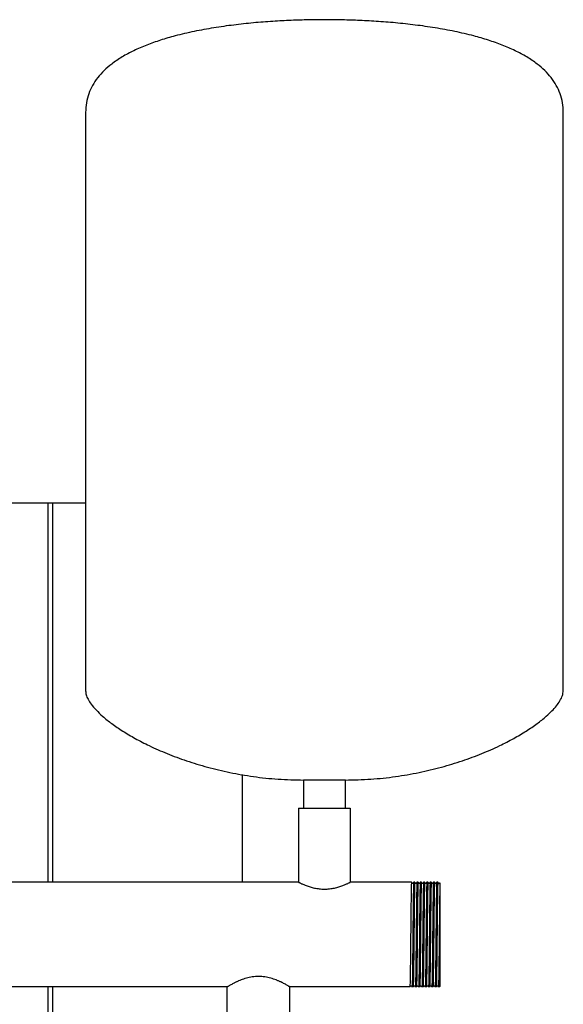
# Model space of a CAD drawing. Header units: millimetres. Extents: x 17 to 1941, y 15 to 1070.
# Tile 5 of 5: x 1611 to 1941, y 473 to 1070. Entities that reach past the tile are written whole.
import ezdxf

# ---------------------------------------------------------------- set-up
doc = ezdxf.new("R2010")
doc.units = ezdxf.units.MM

msp = doc.modelspace()

# ---------------------------------------------------------------- linework, layer by layer
at = {"color": 7, "linetype": 'Continuous', "lineweight": 25}
for p, q in [((1650.65, 1014.06), (1650.65, 663.2)), ((1940.65, 663.2), (1940.65, 1014.06)), ((1593.65, 777.3), (1627.65, 777.3)), ((1627.65, 777.3), (1627.65, 547.05)), ((1627.65, 777.3), (1630.65, 777.3)), ((1630.65, 777.3), (1650.65, 777.3)), ((1630.65, 777.3), (1630.65, 547.05)), ((1745.65, 612.37), (1745.65, 547.05)), ((1782.95, 609.05), (1782.95, 592.05)), ((1795.65, 609.05), (1782.95, 609.05)), ((1808.35, 609.05), (1795.65, 609.05)), ((1808.35, 592.05), (1808.35, 609.05)), ((1779.95, 592.05), (1779.95, 547.05)), ((1779.95, 592.05), (1811.35, 592.05)), ((1811.35, 592.05), (1811.35, 547.05)), ((1779.95, 547.05), (1441.35, 547.05)), ((1848.47, 547.05), (1811.35, 547.05)), ((1848.48, 547.05), (1848.47, 547.05)), ((1849.05, 546.33), (1848.99, 546.37)), ((1850.47, 547.05), (1849.82, 547.05)), ((1850.48, 547.05), (1850.47, 547.05)), ((1852.47, 547.05), (1851.82, 547.05)), ((1852.48, 547.05), (1852.47, 547.05)), ((1853.3, 546.38), (1853.24, 546.33)), ((1854.47, 547.05), (1853.82, 547.05)), ((1854.48, 547.05), (1854.47, 547.05)), ((1855.3, 546.38), (1855.24, 546.33)), ((1856.47, 547.05), (1855.82, 547.05)), ((1856.48, 547.05), (1856.47, 547.05)), ((1857.05, 546.33), (1856.99, 546.38)), ((1858.47, 547.05), (1857.82, 547.05)), ((1858.48, 547.05), (1858.47, 547.05)), ((1860.47, 547.05), (1859.82, 547.05)), ((1860.48, 547.05), (1860.47, 547.05)), ((1862.47, 547.05), (1861.82, 547.05)), ((1862.48, 547.05), (1862.47, 547.05)), ((1864.47, 547.05), (1863.82, 547.05)), ((1864.48, 547.05), (1864.47, 547.05)), ((1865.65, 542.4), (1865.65, 488.2)), ((1851.99, 484.22), (1852.05, 484.27)), ((1853.99, 484.23), (1854.05, 484.27)), ((1854.24, 484.27), (1854.3, 484.22)), ((1865.48, 483.55), (1865.72, 483.87)), ((1736.6, 483.55), (1484.7, 483.55)), ((1627.65, 483.55), (1627.65, 223.4)), ((1630.65, 483.55), (1630.65, 223.4)), ((1736.6, 445.55), (1736.6, 483.55)), ((1847.48, 483.55), (1774.7, 483.55)), ((1774.7, 445.55), (1774.7, 483.55)), ((1848.82, 483.55), (1848.82, 483.55)), ((1849.48, 483.55), (1848.82, 483.55)), ((1850.82, 483.55), (1850.82, 483.55)), ((1851.48, 483.55), (1850.82, 483.55)), ((1852.82, 483.55), (1852.82, 483.55)), ((1853.48, 483.55), (1852.82, 483.55)), ((1854.82, 483.55), (1854.82, 483.55)), ((1855.48, 483.55), (1854.82, 483.55)), ((1856.82, 483.55), (1856.82, 483.55)), ((1857.48, 483.55), (1856.82, 483.55)), ((1858.82, 483.55), (1858.82, 483.55)), ((1859.48, 483.55), (1858.82, 483.55)), ((1860.82, 483.55), (1860.82, 483.55)), ((1861.48, 483.55), (1860.82, 483.55)), ((1862.82, 483.55), (1862.82, 483.55)), ((1863.48, 483.55), (1862.82, 483.55)), ((1865.48, 483.55), (1864.82, 483.55)), ((1864.82, 483.55), (1864.82, 483.55))]:
    msp.add_line(p, q, dxfattribs=at)
for points, knots in [([(1795.65, 1070.3), (1792.44, 1070.28), (1785.73, 1070.24), (1775.26, 1069.91), (1764.1, 1069.32), (1752.44, 1068.41), (1740.5, 1067.13), (1728.48, 1065.43), (1716.61, 1063.26), (1705.81, 1060.76), (1696.2, 1057.98), (1687.82, 1055.03), (1680, 1051.67), (1672.87, 1047.87), (1666.83, 1043.82), (1661.88, 1039.59), (1657.95, 1035.26), (1654.76, 1030.55), (1652.42, 1025.42), (1650.92, 1019.88), (1650.74, 1016.03), (1650.65, 1014.06)], [0, 0, 0, 0, 0.057101, 0.119664, 0.186469, 0.256315, 0.328021, 0.400438, 0.472461, 0.543048, 0.597844, 0.650682, 0.701215, 0.749205, 0.794577, 0.830497, 0.864953, 0.898386, 0.931445, 0.964982, 1, 1, 1, 1]), ([(1940.65, 1014.06), (1940.55, 1016.03), (1940.38, 1019.88), (1938.87, 1025.42), (1936.53, 1030.55), (1933.34, 1035.26), (1929.41, 1039.59), (1924.46, 1043.82), (1918.43, 1047.87), (1911.29, 1051.67), (1903.48, 1055.03), (1895.1, 1057.98), (1885.48, 1060.76), (1874.69, 1063.26), (1862.81, 1065.43), (1850.8, 1067.13), (1838.85, 1068.41), (1827.19, 1069.32), (1816.03, 1069.91), (1805.57, 1070.24), (1798.85, 1070.28), (1795.65, 1070.3)], [0, 0, 0, 0, 0.035018, 0.068555, 0.101614, 0.135047, 0.169503, 0.205423, 0.250795, 0.298785, 0.349318, 0.402156, 0.456952, 0.527539, 0.599562, 0.671979, 0.743685, 0.813531, 0.880336, 0.942899, 1, 1, 1, 1]), ([(1650.65, 663.2), (1650.73, 662.37), (1650.92, 660.57), (1652.17, 657.86), (1654.17, 654.76), (1657.15, 651.3), (1661.35, 647.32), (1666.74, 643.04), (1673.35, 638.56), (1680.94, 634.09), (1689.91, 629.49), (1700.28, 624.93), (1712.08, 620.56), (1724.81, 616.7), (1738.37, 613.46), (1752.66, 611.01), (1767.61, 609.37), (1777.78, 609.16), (1782.95, 609.05)], [0, 0, 0, 0, 0.016622, 0.036153, 0.05912, 0.090838, 0.127593, 0.175262, 0.228868, 0.287991, 0.35219, 0.431201, 0.515618, 0.604837, 0.698312, 0.795569, 0.896225, 1, 1, 1, 1]), ([(1808.35, 609.05), (1813.51, 609.16), (1823.69, 609.37), (1838.63, 611.01), (1852.93, 613.46), (1866.49, 616.7), (1879.21, 620.56), (1891.01, 624.93), (1901.39, 629.49), (1910.35, 634.09), (1917.94, 638.56), (1924.55, 643.04), (1929.74, 647.15), (1933.63, 650.8), (1936.43, 653.9), (1938.62, 656.98), (1940.25, 660.03), (1940.52, 662.21), (1940.65, 663.2)], [0, 0, 0, 0, 0.103778, 0.204436, 0.301697, 0.395174, 0.484396, 0.568815, 0.647829, 0.712029, 0.771154, 0.824762, 0.872432, 0.903943, 0.931838, 0.95609, 0.980149, 1, 1, 1, 1]), ([(1779.95, 547.05), (1779.95, 547.05), (1779.95, 547.05), (1779.96, 547.04), (1779.99, 547.03), (1780.02, 547.01), (1780.07, 546.99), (1780.12, 546.96), (1780.18, 546.93), (1780.33, 546.86), (1780.61, 546.72), (1781.13, 546.48), (1781.8, 546.17), (1782.59, 545.82), (1783.52, 545.44), (1784.54, 545.04), (1785.66, 544.64), (1787.29, 544.12), (1789.53, 543.52), (1792.5, 543.02), (1795.63, 542.84), (1798.77, 543.02), (1801.75, 543.52), (1804, 544.11), (1805.63, 544.64), (1807.12, 545.17), (1808.44, 545.71), (1809.49, 546.17), (1810.16, 546.48), (1810.67, 546.72), (1810.98, 546.87), (1811.15, 546.95), (1811.24, 547), (1811.3, 547.03), (1811.34, 547.05), (1811.34, 547.05), (1811.35, 547.05)], [0, 0, 0, 0, 0.007746, 0.015515, 0.023308, 0.031126, 0.038971, 0.046842, 0.054743, 0.062673, 0.093236, 0.125129, 0.155039, 0.187683, 0.218967, 0.250357, 0.281512, 0.312682, 0.375189, 0.437317, 0.499718, 0.562195, 0.624588, 0.687208, 0.718441, 0.749875, 0.812154, 0.844861, 0.874823, 0.906569, 0.936995, 0.949737, 0.962404, 0.975, 0.987531, 1, 1, 1, 1]), ([(1848.47, 547.05), (1848.45, 546.93), (1848.41, 546.69), (1848.35, 544.81), (1848.29, 541.88), (1848.22, 537.89), (1848.16, 533.05), (1848.1, 527.53), (1848.03, 521.53), (1847.97, 515.3), (1847.91, 509.07), (1847.85, 503.07), (1847.78, 497.55), (1847.72, 492.71), (1847.66, 488.72), (1847.6, 485.8), (1847.54, 483.94), (1847.5, 483.71), (1847.48, 483.55)], [0, 0, 0, 0, 0.063109, 0.125317, 0.188279, 0.251486, 0.3138, 0.376568, 0.439824, 0.502351, 0.564877, 0.628133, 0.690901, 0.753215, 0.816422, 0.879384, 0.941592, 1, 1, 1, 1]), ([(1848.99, 546.37), (1848.91, 546.49), (1848.74, 546.71), (1848.56, 546.93), (1848.48, 547.05)], [0, 0, 0, 0, 0.5, 1, 1, 1, 1]), ([(1849.82, 547.05), (1849.8, 547.05), (1849.78, 546.84), (1849.75, 546.23), (1849.74, 545.98), (1849.72, 545.53), (1849.72, 545.37), (1849.71, 545.03), (1849.7, 544.84), (1849.68, 543.85), (1849.65, 542.87), (1849.61, 540.54), (1849.59, 539.2), (1849.56, 536.99), (1849.55, 536.22), (1849.53, 534.63), (1849.52, 533.81), (1849.49, 531.24), (1849.47, 529.4), (1849.42, 525.54), (1849.4, 523.52), (1849.36, 519.42), (1849.34, 517.34), (1849.3, 513.26), (1849.28, 511.18), (1849.24, 507.08), (1849.22, 505.06), (1849.17, 501.2), (1849.15, 499.35), (1849.12, 496.79), (1849.11, 495.97), (1849.09, 494.38), (1849.08, 493.61), (1849.05, 491.4), (1849.03, 490.06), (1848.99, 487.73), (1848.97, 486.75), (1848.94, 485.76), (1848.93, 485.57), (1848.92, 485.23), (1848.92, 485.07), (1848.9, 484.62), (1848.89, 484.37), (1848.86, 483.76), (1848.84, 483.55), (1848.82, 483.55)], [0, 0, 0, 0, 0.0625, 0.0625, 0.09375, 0.09375, 0.109375, 0.109375, 0.125, 0.125, 0.1875, 0.1875, 0.25, 0.25, 0.28125, 0.28125, 0.3125, 0.3125, 0.375, 0.375, 0.4375, 0.4375, 0.5, 0.5, 0.5625, 0.5625, 0.625, 0.625, 0.6875, 0.6875, 0.71875, 0.71875, 0.75, 0.75, 0.8125, 0.8125, 0.875, 0.875, 0.890625, 0.890625, 0.90625, 0.90625, 0.9375, 0.9375, 1, 1, 1, 1]), ([(1849.3, 546.37), (1849.28, 546.36), (1849.24, 546.32), (1849.15, 546.29), (1849.08, 546.3), (1849.05, 546.32), (1849.05, 546.33)], [0, 0, 0, 0, 0.323241, 0.652016, 0.980792, 1, 1, 1, 1]), ([(1849.82, 547.05), (1849.73, 546.93), (1849.56, 546.71), (1849.39, 546.49), (1849.3, 546.37)], [0, 0, 0, 0, 0.5000003, 1, 1, 1, 1]), ([(1850.47, 547.05), (1850.45, 546.93), (1850.41, 546.69), (1850.35, 544.81), (1850.29, 541.88), (1850.22, 537.89), (1850.16, 533.05), (1850.1, 527.53), (1850.03, 521.53), (1849.97, 515.3), (1849.91, 509.07), (1849.85, 503.07), (1849.78, 497.55), (1849.72, 492.71), (1849.66, 488.72), (1849.6, 485.8), (1849.54, 483.94), (1849.5, 483.71), (1849.48, 483.55)], [0, 0, 0, 0, 0.063102, 0.125304, 0.188259, 0.25146, 0.313768, 0.376529, 0.439778, 0.502298, 0.564818, 0.628067, 0.690829, 0.753136, 0.816337, 0.879292, 0.941494, 1, 1, 1, 1]), ([(1850.99, 546.38), (1850.91, 546.49), (1850.73, 546.71), (1850.56, 546.94), (1850.48, 547.05)], [0, 0, 0, 0, 0.4999997, 1, 1, 1, 1]), ([(1851.82, 547.05), (1851.8, 547.05), (1851.78, 546.84), (1851.75, 546.23), (1851.74, 545.98), (1851.72, 545.53), (1851.72, 545.37), (1851.71, 545.03), (1851.7, 544.84), (1851.68, 543.85), (1851.65, 542.87), (1851.61, 540.54), (1851.59, 539.2), (1851.56, 536.99), (1851.55, 536.22), (1851.53, 534.63), (1851.52, 533.81), (1851.49, 531.24), (1851.47, 529.4), (1851.42, 525.54), (1851.4, 523.52), (1851.36, 519.42), (1851.34, 517.34), (1851.3, 513.26), (1851.28, 511.18), (1851.24, 507.08), (1851.22, 505.06), (1851.17, 501.2), (1851.15, 499.35), (1851.12, 496.79), (1851.11, 495.97), (1851.09, 494.38), (1851.08, 493.61), (1851.05, 491.4), (1851.03, 490.06), (1850.99, 487.73), (1850.97, 486.75), (1850.94, 485.76), (1850.93, 485.57), (1850.92, 485.23), (1850.92, 485.07), (1850.9, 484.62), (1850.89, 484.37), (1850.86, 483.76), (1850.84, 483.55), (1850.82, 483.55)], [0, 0, 0, 0, 0.0625, 0.0625, 0.09375, 0.09375, 0.109375, 0.109375, 0.125, 0.125, 0.1875, 0.1875, 0.25, 0.25, 0.28125, 0.28125, 0.3125, 0.3125, 0.375, 0.375, 0.4375, 0.4375, 0.5, 0.5, 0.5625, 0.5625, 0.625, 0.625, 0.6875, 0.6875, 0.71875, 0.71875, 0.75, 0.75, 0.8125, 0.8125, 0.875, 0.875, 0.890625, 0.890625, 0.90625, 0.90625, 0.9375, 0.9375, 1, 1, 1, 1]), ([(1851.3, 546.37), (1851.28, 546.36), (1851.24, 546.32), (1851.15, 546.29), (1851.05, 546.32), (1851.01, 546.36), (1850.99, 546.38)], [0, 0, 0, 0, 0.247887, 0.499999, 0.752111, 1, 1, 1, 1]), ([(1851.82, 547.05), (1851.73, 546.93), (1851.56, 546.71), (1851.39, 546.49), (1851.3, 546.37)], [0, 0, 0, 0, 0.5, 1, 1, 1, 1]), ([(1852.47, 547.05), (1852.45, 546.93), (1852.41, 546.69), (1852.35, 544.81), (1852.29, 541.88), (1852.22, 537.89), (1852.16, 533.05), (1852.1, 527.53), (1852.03, 521.53), (1851.97, 515.3), (1851.91, 509.07), (1851.85, 503.07), (1851.78, 497.55), (1851.72, 492.71), (1851.66, 488.72), (1851.6, 485.79), (1851.54, 483.93), (1851.5, 483.7), (1851.48, 483.55)], [0, 0, 0, 0, 0.063017, 0.125134, 0.188005, 0.25112, 0.313343, 0.376019, 0.439183, 0.501618, 0.564054, 0.627218, 0.689894, 0.752117, 0.815232, 0.878103, 0.94022, 1, 1, 1, 1]), ([(1852.99, 546.37), (1852.91, 546.49), (1852.73, 546.71), (1852.56, 546.93), (1852.48, 547.05)], [0, 0, 0, 0, 0.4999997, 1, 1, 1, 1]), ([(1853.82, 547.05), (1853.8, 547.05), (1853.78, 546.84), (1853.75, 546.23), (1853.74, 545.98), (1853.72, 545.53), (1853.72, 545.37), (1853.71, 545.03), (1853.7, 544.84), (1853.68, 543.85), (1853.65, 542.87), (1853.61, 540.54), (1853.59, 539.2), (1853.56, 536.99), (1853.55, 536.22), (1853.53, 534.63), (1853.52, 533.81), (1853.49, 531.24), (1853.47, 529.4), (1853.42, 525.54), (1853.4, 523.52), (1853.36, 519.42), (1853.34, 517.34), (1853.3, 513.26), (1853.28, 511.18), (1853.24, 507.08), (1853.22, 505.06), (1853.17, 501.2), (1853.15, 499.35), (1853.12, 496.79), (1853.11, 495.97), (1853.09, 494.38), (1853.08, 493.61), (1853.05, 491.4), (1853.03, 490.06), (1852.99, 487.73), (1852.97, 486.75), (1852.94, 485.76), (1852.93, 485.57), (1852.92, 485.23), (1852.92, 485.07), (1852.9, 484.62), (1852.89, 484.37), (1852.86, 483.76), (1852.84, 483.55), (1852.82, 483.55)], [0, 0, 0, 0, 0.0625, 0.0625, 0.09375, 0.09375, 0.109375, 0.109375, 0.125, 0.125, 0.1875, 0.1875, 0.25, 0.25, 0.28125, 0.28125, 0.3125, 0.3125, 0.375, 0.375, 0.4375, 0.4375, 0.5, 0.5, 0.5625, 0.5625, 0.625, 0.625, 0.6875, 0.6875, 0.71875, 0.71875, 0.75, 0.75, 0.8125, 0.8125, 0.875, 0.875, 0.890625, 0.890625, 0.90625, 0.90625, 0.9375, 0.9375, 1, 1, 1, 1]), ([(1853.24, 546.33), (1853.24, 546.33), (1853.22, 546.3), (1853.14, 546.29), (1853.05, 546.32), (1853.01, 546.36), (1852.99, 546.37)], [0, 0, 0, 0, 0.032431, 0.356752, 0.681073, 1, 1, 1, 1]), ([(1853.82, 547.05), (1853.73, 546.94), (1853.56, 546.71), (1853.39, 546.49), (1853.3, 546.38)], [0, 0, 0, 0, 0.5, 1, 1, 1, 1]), ([(1854.47, 547.05), (1854.45, 546.93), (1854.41, 546.69), (1854.35, 544.81), (1854.29, 541.88), (1854.22, 537.89), (1854.16, 533.05), (1854.1, 527.53), (1854.03, 521.53), (1853.97, 515.3), (1853.91, 509.07), (1853.85, 503.07), (1853.78, 497.55), (1853.72, 492.71), (1853.66, 488.72), (1853.6, 485.8), (1853.54, 483.95), (1853.5, 483.71), (1853.48, 483.55)], [0, 0, 0, 0, 0.06314, 0.125379, 0.188372, 0.25161, 0.313955, 0.376754, 0.440042, 0.502599, 0.565156, 0.628443, 0.691242, 0.753587, 0.816825, 0.879818, 0.942057, 1, 1, 1, 1]), ([(1854.99, 546.37), (1854.91, 546.49), (1854.73, 546.71), (1854.56, 546.93), (1854.48, 547.05)], [0, 0, 0, 0, 0.5, 1, 1, 1, 1]), ([(1855.82, 547.05), (1855.8, 547.05), (1855.78, 546.84), (1855.75, 546.23), (1855.74, 545.98), (1855.72, 545.53), (1855.72, 545.37), (1855.71, 545.03), (1855.7, 544.84), (1855.68, 543.85), (1855.65, 542.87), (1855.61, 540.54), (1855.59, 539.2), (1855.56, 536.99), (1855.55, 536.22), (1855.53, 534.63), (1855.52, 533.81), (1855.49, 531.24), (1855.47, 529.4), (1855.42, 525.54), (1855.4, 523.52), (1855.36, 519.42), (1855.34, 517.34), (1855.3, 513.26), (1855.28, 511.18), (1855.24, 507.08), (1855.22, 505.06), (1855.17, 501.2), (1855.15, 499.35), (1855.12, 496.79), (1855.11, 495.97), (1855.09, 494.38), (1855.08, 493.61), (1855.05, 491.4), (1855.03, 490.06), (1854.99, 487.73), (1854.97, 486.75), (1854.94, 485.76), (1854.93, 485.57), (1854.92, 485.23), (1854.92, 485.07), (1854.9, 484.62), (1854.89, 484.37), (1854.86, 483.76), (1854.84, 483.55), (1854.82, 483.55)], [0, 0, 0, 0, 0.0625, 0.0625, 0.09375, 0.09375, 0.109375, 0.109375, 0.125, 0.125, 0.1875, 0.1875, 0.25, 0.25, 0.28125, 0.28125, 0.3125, 0.3125, 0.375, 0.375, 0.4375, 0.4375, 0.5, 0.5, 0.5625, 0.5625, 0.625, 0.625, 0.6875, 0.6875, 0.71875, 0.71875, 0.75, 0.75, 0.8125, 0.8125, 0.875, 0.875, 0.890625, 0.890625, 0.90625, 0.90625, 0.9375, 0.9375, 1, 1, 1, 1]), ([(1855.24, 546.33), (1855.24, 546.33), (1855.22, 546.3), (1855.14, 546.29), (1855.05, 546.32), (1855.01, 546.36), (1854.99, 546.37)], [0, 0, 0, 0, 0.03642, 0.359391, 0.682362, 1, 1, 1, 1]), ([(1855.82, 547.05), (1855.73, 546.94), (1855.56, 546.71), (1855.39, 546.49), (1855.3, 546.38)], [0, 0, 0, 0, 0.5, 1, 1, 1, 1]), ([(1856.47, 547.05), (1856.45, 546.93), (1856.41, 546.69), (1856.35, 544.81), (1856.29, 541.88), (1856.22, 537.89), (1856.16, 533.05), (1856.1, 527.53), (1856.03, 521.53), (1855.97, 515.3), (1855.91, 509.07), (1855.85, 503.07), (1855.78, 497.55), (1855.72, 492.71), (1855.66, 488.72), (1855.6, 485.79), (1855.54, 483.94), (1855.5, 483.7), (1855.48, 483.55)], [0, 0, 0, 0, 0.0630611, 0.125222, 0.1881365, 0.2512957, 0.3135628, 0.376283, 0.4394913, 0.5019702, 0.5644491, 0.6276574, 0.6903776, 0.7526447, 0.8158039, 0.8787184, 0.9408793, 1, 1, 1, 1]), ([(1856.99, 546.38), (1856.91, 546.49), (1856.73, 546.71), (1856.56, 546.94), (1856.48, 547.05)], [0, 0, 0, 0, 0.5, 1, 1, 1, 1]), ([(1857.82, 547.05), (1857.8, 547.05), (1857.78, 546.84), (1857.75, 546.23), (1857.74, 545.98), (1857.72, 545.53), (1857.72, 545.37), (1857.71, 545.03), (1857.7, 544.84), (1857.68, 543.85), (1857.65, 542.87), (1857.61, 540.54), (1857.59, 539.2), (1857.56, 536.99), (1857.55, 536.22), (1857.53, 534.63), (1857.52, 533.81), (1857.49, 531.24), (1857.47, 529.4), (1857.42, 525.54), (1857.4, 523.52), (1857.36, 519.42), (1857.34, 517.34), (1857.3, 513.26), (1857.28, 511.18), (1857.24, 507.08), (1857.22, 505.06), (1857.17, 501.2), (1857.15, 499.35), (1857.12, 496.79), (1857.11, 495.97), (1857.09, 494.38), (1857.08, 493.61), (1857.05, 491.4), (1857.03, 490.06), (1856.99, 487.73), (1856.97, 486.75), (1856.94, 485.76), (1856.93, 485.57), (1856.92, 485.23), (1856.92, 485.07), (1856.9, 484.62), (1856.89, 484.37), (1856.86, 483.76), (1856.84, 483.55), (1856.82, 483.55)], [0, 0, 0, 0, 0.0625, 0.0625, 0.09375, 0.09375, 0.109375, 0.109375, 0.125, 0.125, 0.1875, 0.1875, 0.25, 0.25, 0.28125, 0.28125, 0.3125, 0.3125, 0.375, 0.375, 0.4375, 0.4375, 0.5, 0.5, 0.5625, 0.5625, 0.625, 0.625, 0.6875, 0.6875, 0.71875, 0.71875, 0.75, 0.75, 0.8125, 0.8125, 0.875, 0.875, 0.890625, 0.890625, 0.90625, 0.90625, 0.9375, 0.9375, 1, 1, 1, 1]), ([(1857.3, 546.37), (1857.28, 546.35), (1857.24, 546.31), (1857.15, 546.29), (1857.07, 546.3), (1857.05, 546.32), (1857.05, 546.33)], [0, 0, 0, 0, 0.323447, 0.652287, 0.981128, 1, 1, 1, 1]), ([(1857.82, 547.05), (1857.73, 546.93), (1857.56, 546.71), (1857.39, 546.49), (1857.3, 546.37)], [0, 0, 0, 0, 0.5, 1, 1, 1, 1]), ([(1858.47, 547.05), (1858.45, 546.93), (1858.41, 546.69), (1858.35, 544.81), (1858.29, 541.88), (1858.22, 537.89), (1858.16, 533.05), (1858.1, 527.53), (1858.03, 521.53), (1857.97, 515.3), (1857.91, 509.07), (1857.85, 503.07), (1857.78, 497.55), (1857.72, 492.71), (1857.66, 488.72), (1857.6, 485.79), (1857.54, 483.93), (1857.5, 483.7), (1857.48, 483.55)], [0, 0, 0, 0, 0.063045, 0.125191, 0.188089, 0.251233, 0.313484, 0.376189, 0.439381, 0.501845, 0.564308, 0.6275, 0.690205, 0.752456, 0.8156, 0.878498, 0.940644, 1, 1, 1, 1]), ([(1858.99, 546.38), (1858.91, 546.49), (1858.73, 546.71), (1858.56, 546.93), (1858.48, 547.05)], [0, 0, 0, 0, 0.5, 1, 1, 1, 1]), ([(1859.82, 547.05), (1859.8, 547.05), (1859.78, 546.84), (1859.75, 546.23), (1859.74, 545.98), (1859.72, 545.53), (1859.72, 545.37), (1859.71, 545.03), (1859.7, 544.84), (1859.68, 543.85), (1859.65, 542.87), (1859.61, 540.54), (1859.59, 539.2), (1859.56, 536.99), (1859.55, 536.22), (1859.53, 534.63), (1859.52, 533.81), (1859.49, 531.24), (1859.47, 529.4), (1859.42, 525.54), (1859.4, 523.52), (1859.36, 519.42), (1859.34, 517.34), (1859.3, 513.26), (1859.28, 511.18), (1859.24, 507.08), (1859.22, 505.06), (1859.17, 501.2), (1859.15, 499.35), (1859.12, 496.79), (1859.11, 495.97), (1859.09, 494.38), (1859.08, 493.61), (1859.05, 491.4), (1859.03, 490.06), (1858.99, 487.73), (1858.97, 486.75), (1858.94, 485.76), (1858.93, 485.57), (1858.92, 485.23), (1858.92, 485.07), (1858.9, 484.62), (1858.89, 484.37), (1858.86, 483.76), (1858.84, 483.55), (1858.82, 483.55)], [0, 0, 0, 0, 0.0625, 0.0625, 0.09375, 0.09375, 0.109375, 0.109375, 0.125, 0.125, 0.1875, 0.1875, 0.25, 0.25, 0.28125, 0.28125, 0.3125, 0.3125, 0.375, 0.375, 0.4375, 0.4375, 0.5, 0.5, 0.5625, 0.5625, 0.625, 0.625, 0.6875, 0.6875, 0.71875, 0.71875, 0.75, 0.75, 0.8125, 0.8125, 0.875, 0.875, 0.890625, 0.890625, 0.90625, 0.90625, 0.9375, 0.9375, 1, 1, 1, 1]), ([(1859.3, 546.37), (1859.28, 546.35), (1859.24, 546.32), (1859.15, 546.29), (1859.05, 546.32), (1859.01, 546.36), (1858.99, 546.38)], [0, 0, 0, 0, 0.247947, 0.499998, 0.752049, 1, 1, 1, 1]), ([(1859.82, 547.05), (1859.73, 546.93), (1859.56, 546.71), (1859.39, 546.49), (1859.3, 546.37)], [0, 0, 0, 0, 0.5, 1, 1, 1, 1]), ([(1860.47, 547.05), (1860.45, 546.93), (1860.41, 546.69), (1860.35, 544.81), (1860.29, 541.88), (1860.22, 537.89), (1860.16, 533.05), (1860.1, 527.53), (1860.03, 521.53), (1859.97, 515.3), (1859.91, 509.07), (1859.85, 503.07), (1859.78, 497.55), (1859.72, 492.71), (1859.66, 488.72), (1859.6, 485.8), (1859.54, 483.95), (1859.5, 483.71), (1859.48, 483.55)], [0, 0, 0, 0, 0.063136, 0.125372, 0.188361, 0.251596, 0.313937, 0.376733, 0.440016, 0.50257, 0.565123, 0.628407, 0.691202, 0.753544, 0.816779, 0.879768, 0.942003, 1, 1, 1, 1]), ([(1860.99, 546.38), (1860.91, 546.49), (1860.73, 546.71), (1860.56, 546.93), (1860.48, 547.05)], [0, 0, 0, 0, 0.5, 1, 1, 1, 1]), ([(1861.82, 547.05), (1861.8, 547.05), (1861.78, 546.84), (1861.75, 546.23), (1861.74, 545.98), (1861.72, 545.53), (1861.72, 545.37), (1861.71, 545.03), (1861.7, 544.84), (1861.68, 543.85), (1861.65, 542.87), (1861.61, 540.54), (1861.59, 539.2), (1861.56, 536.99), (1861.55, 536.22), (1861.53, 534.63), (1861.52, 533.81), (1861.49, 531.24), (1861.47, 529.4), (1861.42, 525.54), (1861.4, 523.52), (1861.36, 519.42), (1861.34, 517.34), (1861.3, 513.26), (1861.28, 511.18), (1861.24, 507.08), (1861.22, 505.06), (1861.17, 501.2), (1861.15, 499.35), (1861.12, 496.79), (1861.11, 495.97), (1861.09, 494.38), (1861.08, 493.61), (1861.05, 491.4), (1861.03, 490.06), (1860.99, 487.73), (1860.97, 486.75), (1860.94, 485.76), (1860.93, 485.57), (1860.92, 485.23), (1860.92, 485.07), (1860.9, 484.62), (1860.89, 484.37), (1860.86, 483.76), (1860.84, 483.55), (1860.82, 483.55)], [0, 0, 0, 0, 0.0625, 0.0625, 0.09375, 0.09375, 0.109375, 0.109375, 0.125, 0.125, 0.1875, 0.1875, 0.25, 0.25, 0.28125, 0.28125, 0.3125, 0.3125, 0.375, 0.375, 0.4375, 0.4375, 0.5, 0.5, 0.5625, 0.5625, 0.625, 0.625, 0.6875, 0.6875, 0.71875, 0.71875, 0.75, 0.75, 0.8125, 0.8125, 0.875, 0.875, 0.890625, 0.890625, 0.90625, 0.90625, 0.9375, 0.9375, 1, 1, 1, 1]), ([(1861.3, 546.38), (1861.25, 546.34), (1861.15, 546.26), (1861.04, 546.34), (1860.99, 546.38)], [0, 0, 0, 0, 0.499997, 1, 1, 1, 1]), ([(1861.82, 547.05), (1861.73, 546.94), (1861.56, 546.71), (1861.39, 546.49), (1861.3, 546.38)], [0, 0, 0, 0, 0.5, 1, 1, 1, 1]), ([(1862.47, 547.05), (1862.45, 546.93), (1862.41, 546.69), (1862.35, 544.81), (1862.29, 541.88), (1862.22, 537.89), (1862.16, 533.05), (1862.1, 527.53), (1862.03, 521.53), (1861.97, 515.3), (1861.91, 509.07), (1861.85, 503.07), (1861.78, 497.55), (1861.72, 492.71), (1861.66, 488.72), (1861.6, 485.79), (1861.54, 483.93), (1861.5, 483.7), (1861.48, 483.55)], [0, 0, 0, 0, 0.063027, 0.125154, 0.188035, 0.25116, 0.313394, 0.37608, 0.439254, 0.501699, 0.564144, 0.627319, 0.690005, 0.752238, 0.815364, 0.878244, 0.940371, 1, 1, 1, 1]), ([(1862.99, 546.38), (1862.91, 546.49), (1862.73, 546.71), (1862.56, 546.94), (1862.48, 547.05)], [0, 0, 0, 0, 0.5, 1, 1, 1, 1]), ([(1863.82, 547.05), (1863.8, 547.05), (1863.78, 546.84), (1863.75, 546.23), (1863.74, 545.98), (1863.72, 545.53), (1863.72, 545.37), (1863.71, 545.03), (1863.7, 544.84), (1863.68, 543.85), (1863.65, 542.87), (1863.61, 540.54), (1863.59, 539.2), (1863.56, 536.99), (1863.55, 536.22), (1863.53, 534.63), (1863.52, 533.81), (1863.49, 531.24), (1863.47, 529.4), (1863.42, 525.54), (1863.4, 523.52), (1863.36, 519.42), (1863.34, 517.34), (1863.3, 513.26), (1863.28, 511.18), (1863.24, 507.08), (1863.22, 505.06), (1863.17, 501.2), (1863.15, 499.35), (1863.12, 496.79), (1863.11, 495.97), (1863.09, 494.38), (1863.08, 493.61), (1863.05, 491.4), (1863.03, 490.06), (1862.99, 487.73), (1862.97, 486.75), (1862.94, 485.76), (1862.93, 485.57), (1862.92, 485.23), (1862.92, 485.07), (1862.9, 484.62), (1862.89, 484.37), (1862.86, 483.76), (1862.84, 483.55), (1862.82, 483.55)], [0, 0, 0, 0, 0.0625, 0.0625, 0.09375, 0.09375, 0.109375, 0.109375, 0.125, 0.125, 0.1875, 0.1875, 0.25, 0.25, 0.28125, 0.28125, 0.3125, 0.3125, 0.375, 0.375, 0.4375, 0.4375, 0.5, 0.5, 0.5625, 0.5625, 0.625, 0.625, 0.6875, 0.6875, 0.71875, 0.71875, 0.75, 0.75, 0.8125, 0.8125, 0.875, 0.875, 0.890625, 0.890625, 0.90625, 0.90625, 0.9375, 0.9375, 1, 1, 1, 1]), ([(1863.3, 546.37), (1863.25, 546.34), (1863.15, 546.26), (1863.04, 546.34), (1862.99, 546.38)], [0, 0, 0, 0, 0.499997, 1, 1, 1, 1]), ([(1863.82, 547.05), (1863.73, 546.93), (1863.56, 546.71), (1863.39, 546.49), (1863.3, 546.37)], [0, 0, 0, 0, 0.5000003, 1, 1, 1, 1]), ([(1864.47, 547.05), (1864.45, 546.93), (1864.41, 546.69), (1864.35, 544.81), (1864.29, 541.88), (1864.22, 537.89), (1864.16, 533.05), (1864.1, 527.53), (1864.03, 521.53), (1863.97, 515.3), (1863.91, 509.07), (1863.85, 503.07), (1863.78, 497.55), (1863.72, 492.71), (1863.66, 488.72), (1863.6, 485.8), (1863.54, 483.94), (1863.5, 483.71), (1863.48, 483.55)], [0, 0, 0, 0, 0.0631035, 0.1253062, 0.188263, 0.2514647, 0.3137736, 0.3765359, 0.4397868, 0.5023077, 0.5648286, 0.6280794, 0.6908417, 0.7531507, 0.8163523, 0.8793091, 0.9415118, 1, 1, 1, 1]), ([(1864.99, 546.38), (1864.91, 546.49), (1864.74, 546.71), (1864.56, 546.93), (1864.48, 547.05)], [0, 0, 0, 0, 0.5, 1, 1, 1, 1]), ([(1865.3, 546.37), (1865.25, 546.34), (1865.15, 546.26), (1865.04, 546.34), (1864.99, 546.38)], [0, 0, 0, 0, 0.4999969, 1, 1, 1, 1]), ([(1865.57, 546.73), (1865.57, 546.72), (1865.48, 546.61), (1865.39, 546.49), (1865.3, 546.37)], [0, 0, 0, 0, 0.063328, 1, 1, 1, 1]), ([(1865.57, 546.73), (1865.65, 546.68), (1865.65, 546.68), (1865.65, 545.3), (1865.65, 543.36), (1865.65, 542.4)], [0, 0, 0, 0, 0.24309, 0.621439, 1, 1, 1, 1]), ([(1865.65, 542.4), (1865.63, 541.5), (1865.61, 540.47), (1865.58, 538.22), (1865.56, 536.99), (1865.53, 535.03), (1865.53, 534.36), (1865.51, 532.98), (1865.5, 532.27), (1865.47, 530.07), (1865.46, 528.51), (1865.42, 525.3), (1865.4, 523.63), (1865.37, 520.26), (1865.35, 518.55), (1865.33, 516.01), (1865.32, 515.16), (1865.3, 513.47), (1865.29, 512.62), (1865.27, 510.07), (1865.25, 508.37), (1865.22, 505.04), (1865.2, 503.41), (1865.16, 500.29), (1865.15, 498.8), (1865.12, 496.7), (1865.11, 496.02), (1865.1, 494.7), (1865.09, 494.06), (1865.06, 492.19), (1865.04, 491.04), (1865.01, 488.95), (1864.99, 488.02), (1864.96, 486.41), (1864.94, 485.74), (1864.92, 484.93), (1864.91, 484.69), (1864.89, 484.28), (1864.88, 484.11), (1864.86, 483.69), (1864.84, 483.55), (1864.82, 483.55)], [0, 0, 0, 0, 0.0625, 0.0625, 0.125, 0.125, 0.15625, 0.15625, 0.1875, 0.1875, 0.25, 0.25, 0.3125, 0.3125, 0.375, 0.375, 0.40625, 0.40625, 0.4375, 0.4375, 0.5, 0.5, 0.5625, 0.5625, 0.625, 0.625, 0.65625, 0.65625, 0.6875, 0.6875, 0.75, 0.75, 0.8125, 0.8125, 0.875, 0.875, 0.90625, 0.90625, 0.9375, 0.9375, 1, 1, 1, 1]), ([(1774.7, 483.55), (1774.7, 483.55), (1774.69, 483.55), (1774.68, 483.56), (1774.66, 483.57), (1774.62, 483.59), (1774.58, 483.62), (1774.53, 483.65), (1774.47, 483.69), (1774.4, 483.73), (1774.22, 483.83), (1773.87, 484.04), (1773.24, 484.41), (1772.42, 484.86), (1771.46, 485.38), (1770.34, 485.96), (1769.32, 486.46), (1768.44, 486.86), (1767.75, 487.17), (1767.03, 487.47), (1766.03, 487.86), (1764.73, 488.34), (1762.51, 489.03), (1759.5, 489.7), (1755.66, 490), (1751.81, 489.7), (1748.79, 489.03), (1746.56, 488.34), (1744.99, 487.77), (1743.77, 487.26), (1742.85, 486.86), (1742.15, 486.54), (1741.46, 486.21), (1740.67, 485.82), (1739.78, 485.35), (1738.87, 484.86), (1738.06, 484.4), (1737.42, 484.04), (1737.04, 483.81), (1736.84, 483.69), (1736.73, 483.63), (1736.65, 483.58), (1736.61, 483.55), (1736.6, 483.55), (1736.6, 483.55)], [0, 0, 0, 0, 0.00686, 0.013736, 0.02063, 0.027543, 0.034477, 0.041432, 0.048409, 0.055411, 0.062437, 0.093097, 0.125078, 0.155028, 0.187546, 0.218908, 0.25008, 0.265703, 0.281333, 0.297118, 0.312727, 0.343835, 0.374878, 0.437434, 0.499894, 0.562224, 0.62486, 0.656162, 0.687599, 0.718832, 0.734456, 0.750083, 0.768249, 0.785994, 0.812708, 0.845124, 0.874993, 0.90689, 0.937474, 0.950121, 0.962691, 0.975189, 0.987623, 1, 1, 1, 1]), ([(1847.48, 483.55), (1847.56, 483.66), (1847.73, 483.89), (1847.91, 484.11), (1847.99, 484.22)], [0, 0, 0, 0, 0.5, 1, 1, 1, 1]), ([(1847.99, 484.22), (1848.01, 484.24), (1848.05, 484.28), (1848.15, 484.31), (1848.24, 484.28), (1848.28, 484.24), (1848.3, 484.22)], [0, 0, 0, 0, 0.247877, 0.5, 0.752124, 1, 1, 1, 1]), ([(1848.3, 484.22), (1848.39, 484.11), (1848.56, 483.89), (1848.73, 483.66), (1848.82, 483.55)], [0, 0, 0, 0, 0.5, 1, 1, 1, 1]), ([(1849.48, 483.55), (1849.56, 483.66), (1849.73, 483.89), (1849.91, 484.11), (1849.99, 484.22)], [0, 0, 0, 0, 0.5, 1, 1, 1, 1]), ([(1849.99, 484.22), (1850.01, 484.24), (1850.05, 484.28), (1850.15, 484.31), (1850.24, 484.28), (1850.28, 484.24), (1850.3, 484.22)], [0, 0, 0, 0, 0.247883, 0.500001, 0.752118, 1, 1, 1, 1]), ([(1850.3, 484.22), (1850.39, 484.11), (1850.56, 483.89), (1850.73, 483.67), (1850.82, 483.55)], [0, 0, 0, 0, 0.5, 1, 1, 1, 1]), ([(1851.48, 483.55), (1851.56, 483.66), (1851.73, 483.89), (1851.91, 484.11), (1851.99, 484.22)], [0, 0, 0, 0, 0.5, 1, 1, 1, 1]), ([(1852.05, 484.27), (1852.05, 484.27), (1852.07, 484.29), (1852.15, 484.31), (1852.24, 484.28), (1852.28, 484.24), (1852.3, 484.22)], [0, 0, 0, 0, 0.035772, 0.358981, 0.682189, 1, 1, 1, 1]), ([(1852.3, 484.22), (1852.39, 484.11), (1852.56, 483.89), (1852.73, 483.66), (1852.82, 483.55)], [0, 0, 0, 0, 0.5, 1, 1, 1, 1]), ([(1853.48, 483.55), (1853.56, 483.67), (1853.74, 483.89), (1853.91, 484.11), (1853.99, 484.23)], [0, 0, 0, 0, 0.5, 1, 1, 1, 1]), ([(1854.05, 484.27), (1854.05, 484.27), (1854.07, 484.29), (1854.15, 484.3), (1854.22, 484.29), (1854.24, 484.27), (1854.24, 484.27)], [0, 0, 0, 0, 0.055184, 0.507268, 0.959351, 1, 1, 1, 1]), ([(1854.3, 484.22), (1854.39, 484.11), (1854.56, 483.89), (1854.73, 483.66), (1854.82, 483.55)], [0, 0, 0, 0, 0.4999997, 1, 1, 1, 1]), ([(1855.48, 483.55), (1855.56, 483.66), (1855.73, 483.89), (1855.91, 484.11), (1855.99, 484.22)], [0, 0, 0, 0, 0.5, 1, 1, 1, 1]), ([(1855.99, 484.22), (1856.01, 484.24), (1856.05, 484.28), (1856.15, 484.31), (1856.24, 484.28), (1856.28, 484.24), (1856.3, 484.22)], [0, 0, 0, 0, 0.247927, 0.500002, 0.752075, 1, 1, 1, 1]), ([(1856.3, 484.22), (1856.39, 484.11), (1856.56, 483.89), (1856.73, 483.66), (1856.82, 483.55)], [0, 0, 0, 0, 0.5, 1, 1, 1, 1]), ([(1857.48, 483.55), (1857.56, 483.66), (1857.73, 483.89), (1857.91, 484.11), (1857.99, 484.22)], [0, 0, 0, 0, 0.5000003, 1, 1, 1, 1]), ([(1857.99, 484.22), (1858.01, 484.24), (1858.05, 484.28), (1858.15, 484.31), (1858.24, 484.28), (1858.28, 484.24), (1858.3, 484.22)], [0, 0, 0, 0, 0.247943, 0.500002, 0.75206, 1, 1, 1, 1]), ([(1858.3, 484.22), (1858.39, 484.11), (1858.56, 483.89), (1858.73, 483.67), (1858.82, 483.55)], [0, 0, 0, 0, 0.5, 1, 1, 1, 1]), ([(1859.48, 483.55), (1859.56, 483.67), (1859.74, 483.89), (1859.91, 484.11), (1859.99, 484.23)], [0, 0, 0, 0, 0.5, 1, 1, 1, 1]), ([(1859.99, 484.23), (1860.04, 484.26), (1860.15, 484.34), (1860.25, 484.26), (1860.3, 484.22)], [0, 0, 0, 0, 0.500002, 1, 1, 1, 1]), ([(1860.3, 484.22), (1860.39, 484.11), (1860.56, 483.89), (1860.73, 483.66), (1860.82, 483.55)], [0, 0, 0, 0, 0.4999997, 1, 1, 1, 1]), ([(1861.48, 483.55), (1861.56, 483.66), (1861.73, 483.89), (1861.91, 484.11), (1861.99, 484.22)], [0, 0, 0, 0, 0.5000003, 1, 1, 1, 1]), ([(1861.99, 484.22), (1862.04, 484.26), (1862.15, 484.34), (1862.25, 484.26), (1862.3, 484.22)], [0, 0, 0, 0, 0.500003, 1, 1, 1, 1]), ([(1862.3, 484.22), (1862.39, 484.11), (1862.56, 483.89), (1862.73, 483.66), (1862.82, 483.55)], [0, 0, 0, 0, 0.5, 1, 1, 1, 1]), ([(1863.48, 483.55), (1863.56, 483.66), (1863.73, 483.89), (1863.91, 484.11), (1863.99, 484.22)], [0, 0, 0, 0, 0.5, 1, 1, 1, 1]), ([(1863.99, 484.22), (1864.04, 484.26), (1864.15, 484.34), (1864.25, 484.26), (1864.3, 484.22)], [0, 0, 0, 0, 0.500003, 1, 1, 1, 1]), ([(1864.3, 484.22), (1864.39, 484.11), (1864.56, 483.89), (1864.73, 483.67), (1864.82, 483.55)], [0, 0, 0, 0, 0.5, 1, 1, 1, 1]), ([(1865.65, 488.2), (1865.63, 487.41), (1865.6, 485.85), (1865.55, 484.48), (1865.51, 483.71), (1865.49, 483.62), (1865.48, 483.58)], [0, 0, 0, 0, 0.28837, 0.573144, 0.79937, 1, 1, 1, 1]), ([(1865.65, 488.2), (1865.65, 487.23), (1865.65, 485.3), (1865.65, 483.91), (1865.65, 483.92), (1865.72, 483.87)], [0, 0, 0, 0, 0.377879, 0.755165, 1, 1, 1, 1])]:
    msp.add_open_spline(points, degree=3, knots=knots, dxfattribs=at)

doc.saveas('drawing.dxf')
